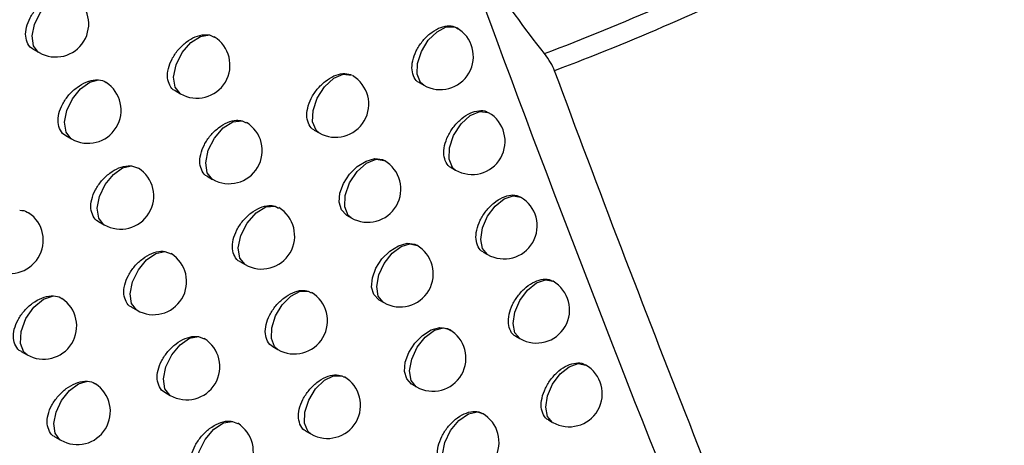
# Model space of a CAD drawing. Header units: millimetres. Extents: x 15458 to 16410, y 10212 to 11278.
# Tile 132 of 139: x 16287 to 16302, y 10966 to 10972. Entities that reach past the tile are written whole.
import ezdxf

# ---------------------------------------------------------------- set-up
doc = ezdxf.new("R2010")
doc.units = ezdxf.units.MM

msp = doc.modelspace()

# ---------------------------------------------------------------- linework, layer by layer
at = {"color": 7, "linetype": 'Continuous', "lineweight": 25}
for p, q in [((16290.05, 10972.003), (16290.12, 10971.969)), ((16287.387, 10971.788), (16287.475, 10971.737)), ((16293.223, 10971.283), (16293.29, 10971.244)), ((16289.53, 10971.162), (16289.611, 10971.115)), ((16294.27, 10970.828), (16294.264, 10970.832)), ((16290.544, 10970.707), (16290.605, 10970.676)), ((16291.635, 10970.567), (16291.709, 10970.524)), ((16287.878, 10970.483), (16287.964, 10970.433)), ((16288.873, 10970.025), (16288.976, 10969.989)), ((16293.704, 10970.001), (16293.77, 10969.962)), ((16290.018, 10969.867), (16290.098, 10969.821)), ((16294.755, 10969.552), (16294.748, 10969.556)), ((16291.042, 10969.418), (16291.094, 10969.388)), ((16288.372, 10969.185), (16288.458, 10969.136)), ((16292.122, 10969.281), (16292.194, 10969.239)), ((16289.376, 10968.732), (16289.471, 10968.697)), ((16294.19, 10968.723), (16294.255, 10968.686)), ((16290.511, 10968.578), (16290.589, 10968.533)), ((16295.245, 10968.28), (16295.237, 10968.285)), ((16291.545, 10968.133), (16291.588, 10968.106)), ((16292.613, 10968.001), (16292.684, 10967.96)), ((16288.871, 10967.892), (16288.955, 10967.843)), ((16289.884, 10967.446), (16289.97, 10967.411)), ((16294.68, 10967.452), (16294.745, 10967.414)), ((16291.008, 10967.295), (16291.085, 10967.25)), ((16287.203, 10967.222), (16287.293, 10967.17)), ((16295.739, 10967.015), (16295.73, 10967.02)), ((16292.054, 10966.853), (16292.086, 10966.83)), ((16293.108, 10966.726), (16293.179, 10966.686)), ((16289.374, 10966.605), (16289.457, 10966.557)), ((16290.397, 10966.164), (16290.474, 10966.13)), ((16295.175, 10966.185), (16295.239, 10966.149)), ((16287.713, 10965.931), (16287.802, 10965.88)), ((16291.509, 10966.017), (16291.585, 10965.973))]:
    msp.add_line(p, q, dxfattribs=at)
at = {"color": 7, "linetype": 'Continuous', "lineweight": 25, "flags": 128}
for points in [[(16287.475, 10971.737), (16287.463, 10971.745), (16287.392, 10971.841), (16287.372, 10971.988), (16287.406, 10972.162), (16287.49, 10972.338), (16287.609, 10972.488), (16287.746, 10972.59), (16287.88, 10972.626)], [(16289.611, 10971.115), (16289.609, 10971.117), (16289.53, 10971.213), (16289.508, 10971.367), (16289.546, 10971.552), (16289.638, 10971.736), (16289.767, 10971.888), (16289.913, 10971.982), (16290.05, 10972.003)], [(16293.29, 10971.244), (16293.241, 10971.287), (16293.191, 10971.41), (16293.197, 10971.574), (16293.256, 10971.755), (16293.359, 10971.924), (16293.492, 10972.053), (16293.631, 10972.124), (16293.757, 10972.125), (16293.79, 10972.11)], [(16291.709, 10970.524), (16291.662, 10970.565), (16291.61, 10970.691), (16291.616, 10970.861), (16291.68, 10971.048), (16291.791, 10971.22), (16291.93, 10971.348), (16292.073, 10971.41), (16292.198, 10971.396)], [(16287.964, 10970.433), (16287.954, 10970.44), (16287.882, 10970.536), (16287.861, 10970.684), (16287.896, 10970.86), (16287.98, 10971.037), (16288.101, 10971.188), (16288.24, 10971.288), (16288.374, 10971.323)], [(16293.77, 10969.962), (16293.724, 10970.001), (16293.672, 10970.127), (16293.678, 10970.299), (16293.742, 10970.486), (16293.854, 10970.659), (16293.993, 10970.787), (16294.138, 10970.848), (16294.262, 10970.833), (16294.27, 10970.828)], [(16290.098, 10969.821), (16290.018, 10969.918), (16289.995, 10970.073), (16290.033, 10970.26), (16290.127, 10970.446), (16290.259, 10970.598), (16290.406, 10970.691), (16290.544, 10970.707)], [(16292.122, 10969.282), (16292.119, 10969.283), (16292.044, 10969.36), (16292.011, 10969.474), (16292.022, 10969.613), (16292.076, 10969.759), (16292.167, 10969.899), (16292.285, 10970.017), (16292.418, 10970.098), (16292.55, 10970.134), (16292.666, 10970.119), (16292.693, 10970.106), (16292.693, 10970.106)], [(16292.194, 10969.239), (16292.149, 10969.277), (16292.095, 10969.405), (16292.102, 10969.578), (16292.168, 10969.768), (16292.282, 10969.942), (16292.424, 10970.068), (16292.569, 10970.126), (16292.693, 10970.106)], [(16288.458, 10969.136), (16288.449, 10969.141), (16288.376, 10969.237), (16288.355, 10969.386), (16288.39, 10969.563), (16288.475, 10969.742), (16288.598, 10969.893), (16288.738, 10969.993), (16288.873, 10970.025)], [(16294.255, 10968.686), (16294.255, 10968.686), (16294.179, 10968.774), (16294.152, 10968.914), (16294.179, 10969.086), (16294.255, 10969.263), (16294.37, 10969.418), (16294.505, 10969.527), (16294.64, 10969.574), (16294.755, 10969.552)], [(16290.589, 10968.533), (16290.51, 10968.628), (16290.486, 10968.784), (16290.525, 10968.974), (16290.621, 10969.161), (16290.755, 10969.314), (16290.904, 10969.405), (16291.042, 10969.418)], [(16288.955, 10967.843), (16288.949, 10967.847), (16288.874, 10967.943), (16288.852, 10968.093), (16288.888, 10968.273), (16288.975, 10968.453), (16289.099, 10968.605), (16289.241, 10968.703), (16289.376, 10968.732)], [(16292.613, 10968.002), (16292.61, 10968.002), (16292.536, 10968.08), (16292.502, 10968.194), (16292.513, 10968.332), (16292.567, 10968.479), (16292.658, 10968.619), (16292.776, 10968.737), (16292.908, 10968.819), (16293.04, 10968.855), (16293.155, 10968.84), (16293.194, 10968.82), (16293.194, 10968.82)], [(16292.684, 10967.96), (16292.677, 10967.964), (16292.603, 10968.057), (16292.581, 10968.202), (16292.612, 10968.376), (16292.693, 10968.552), (16292.81, 10968.704), (16292.947, 10968.808), (16293.082, 10968.849), (16293.194, 10968.82), (16293.194, 10968.82)], [(16294.745, 10967.414), (16294.745, 10967.414), (16294.668, 10967.503), (16294.641, 10967.643), (16294.668, 10967.815), (16294.745, 10967.992), (16294.859, 10968.146), (16294.995, 10968.256), (16295.13, 10968.303), (16295.245, 10968.28)], [(16291.085, 10967.25), (16291.034, 10967.294), (16290.986, 10967.416), (16290.991, 10967.579), (16291.049, 10967.758), (16291.151, 10967.926), (16291.281, 10968.056), (16291.42, 10968.129), (16291.545, 10968.133)], [(16287.293, 10967.17), (16287.246, 10967.21), (16287.193, 10967.342), (16287.203, 10967.522), (16287.275, 10967.716), (16287.396, 10967.89), (16287.543, 10968.012), (16287.691, 10968.06)], [(16293.108, 10966.727), (16293.106, 10966.728), (16293.032, 10966.805), (16292.998, 10966.919), (16293.009, 10967.057), (16293.063, 10967.205), (16293.153, 10967.345), (16293.271, 10967.463), (16293.403, 10967.545), (16293.534, 10967.581), (16293.648, 10967.566), (16293.7, 10967.537), (16293.7, 10967.537)], [(16293.179, 10966.686), (16293.175, 10966.688), (16293.099, 10966.781), (16293.075, 10966.929), (16293.108, 10967.106), (16293.192, 10967.285), (16293.313, 10967.438), (16293.453, 10967.54), (16293.589, 10967.575), (16293.678, 10967.552)], [(16289.457, 10966.557), (16289.453, 10966.559), (16289.376, 10966.655), (16289.354, 10966.806), (16289.39, 10966.988), (16289.479, 10967.169), (16289.605, 10967.322), (16289.748, 10967.419), (16289.884, 10967.446)], [(16295.239, 10966.149), (16295.239, 10966.149), (16295.162, 10966.237), (16295.136, 10966.377), (16295.162, 10966.549), (16295.239, 10966.726), (16295.354, 10966.881), (16295.489, 10966.99), (16295.624, 10967.037), (16295.739, 10967.015)], [(16291.585, 10965.973), (16291.536, 10966.015), (16291.486, 10966.138), (16291.491, 10966.303), (16291.551, 10966.485), (16291.655, 10966.654), (16291.788, 10966.784), (16291.928, 10966.854), (16292.054, 10966.853)], [(16287.802, 10965.88), (16287.79, 10965.887), (16287.719, 10965.983), (16287.698, 10966.129), (16287.732, 10966.303), (16287.814, 10966.479), (16287.933, 10966.629), (16288.07, 10966.731), (16288.204, 10966.769)], [(16293.678, 10965.417), (16293.677, 10965.417), (16293.599, 10965.511), (16293.574, 10965.661), (16293.609, 10965.843), (16293.696, 10966.025), (16293.822, 10966.179), (16293.966, 10966.278), (16294.103, 10966.306), (16294.178, 10966.283)], [(16289.964, 10965.276), (16289.962, 10965.277), (16289.883, 10965.373), (16289.86, 10965.525), (16289.897, 10965.708), (16289.987, 10965.892), (16290.115, 10966.044), (16290.26, 10966.141), (16290.397, 10966.164)]]:
    msp.add_lwpolyline(points, dxfattribs=at)
at = {"color": 7, "linetype": 'Continuous', "lineweight": 25}
for centre, end in [((16287.725, 10972.17), 56.6783), ((16293.54, 10971.677), 60.0027), ((16289.861, 10971.548), 58.4249), ((16288.214, 10970.866), 56.8797), ((16291.959, 10970.957), 59.7085), ((16294.02, 10970.395), 60.0027), ((16290.348, 10970.255), 58.6739), ((16292.444, 10969.672), 59.7945), ((16288.708, 10969.569), 57.4636), ((16294.505, 10969.119), 60.0027), ((16290.839, 10968.966), 58.9133), ((16287.038, 10968.9), 56.158), ((16292.934, 10968.393), 60.0027), ((16289.205, 10968.276), 57.7255), ((16294.995, 10967.847), 60.0027), ((16287.543, 10967.603), 56.399), ((16291.335, 10967.683), 59.1394), ((16293.428, 10967.119), 60.0027), ((16289.707, 10966.99), 57.984), ((16295.489, 10966.582), 60.0027), ((16291.835, 10966.406), 59.3474), ((16288.052, 10966.313), 56.6227), ((16293.928, 10965.85), 60.0027), ((16290.214, 10965.709), 58.2383)]:
    msp.add_arc(centre, 0.5, 240.0027, end, dxfattribs=at)
for points, knots in [([(16290.983, 10949.461), (16290.871, 10949.732), (16290.314, 10951.088), (16288.049, 10956.846), (16284.704, 10966.649), (16282.624, 10975.827), (16281.632, 10980.207)], [0, 0, 0, 0, 0.028073, 0.140368, 0.589777, 1, 1, 1, 1]), ([(16295.115, 10971.721), (16294.81, 10972.113), (16294.524, 10972.504), (16293.992, 10973.285), (16293.744, 10973.678), (16293.3, 10974.441), (16293.103, 10974.813), (16292.845, 10975.357), (16292.766, 10975.536), (16292.619, 10975.888), (16292.551, 10976.063), (16292.25, 10976.914), (16292.121, 10977.522), (16292.102, 10978.192), (16292.106, 10978.321), (16292.127, 10978.565), (16292.146, 10978.681), (16292.221, 10979.009), (16292.3, 10979.203), (16292.408, 10979.371)], [0, 0, 0, 0, 0.125, 0.125, 0.25, 0.25, 0.375, 0.375, 0.4375, 0.4375, 0.5, 0.5, 0.75, 0.75, 0.8125, 0.8125, 0.875, 0.875, 1, 1, 1, 1]), ([(16283.823, 10976.393), (16283.908, 10976.025), (16284.078, 10975.285), (16284.345, 10974.172), (16284.622, 10973.048), (16284.911, 10971.915), (16285.212, 10970.772), (16285.524, 10969.619), (16285.849, 10968.457), (16286.187, 10967.285), (16286.589, 10965.929), (16287.068, 10964.374), (16287.633, 10962.608), (16288.033, 10961.422), (16288.237, 10960.818)], [0, 0, 0, 0, 0.068521, 0.138009, 0.208467, 0.2799, 0.352312, 0.425707, 0.500091, 0.575469, 0.651844, 0.763432, 0.879476, 1, 1, 1, 1]), ([(16295.115, 10971.721), (16296.315, 10972.178), (16297.496, 10972.695), (16299.815, 10973.836), (16300.95, 10974.458), (16302.06, 10975.132)], [0, 0, 0, 0, 0.5, 0.5, 1, 1, 1, 1]), ([(16302.062, 10974.784), (16300.977, 10974.125), (16299.867, 10973.519), (16297.598, 10972.408), (16296.442, 10971.905), (16295.268, 10971.463)], [0, 0, 0, 0, 0.5, 0.5, 1, 1, 1, 1]), ([(16293.962, 10973.089), (16295.098, 10969.986), (16296.277, 10966.927), (16298.723, 10960.897), (16299.99, 10957.928), (16301.298, 10955.007)], [0, 0, 0, 0, 0.5, 0.5, 1, 1, 1, 1]), ([(16287.388, 10971.788), (16287.386, 10971.789), (16287.348, 10971.8), (16287.301, 10971.866), (16287.264, 10971.979), (16287.277, 10972.12), (16287.334, 10972.266), (16287.431, 10972.406), (16287.558, 10972.522), (16287.7, 10972.602), (16287.81, 10972.628), (16287.867, 10972.627), (16287.88, 10972.626)], [0, 0, 0, 0, 0.003829, 0.124132, 0.242479, 0.359648, 0.476936, 0.595565, 0.716149, 0.838437, 0.961409, 1, 1, 1, 1]), ([(16289.531, 10971.163), (16289.53, 10971.163), (16289.492, 10971.174), (16289.446, 10971.239), (16289.409, 10971.352), (16289.422, 10971.493), (16289.478, 10971.641), (16289.573, 10971.782), (16289.697, 10971.9), (16289.836, 10971.981), (16289.959, 10972.013), (16290.024, 10972.006), (16290.05, 10972.003)], [0, 0, 0, 0, 0.003279, 0.118942, 0.233221, 0.346676, 0.460244, 0.574795, 0.690748, 0.807887, 0.925464, 1, 1, 1, 1]), ([(16293.223, 10971.284), (16293.222, 10971.284), (16293.186, 10971.294), (16293.142, 10971.358), (16293.105, 10971.47), (16293.117, 10971.613), (16293.171, 10971.763), (16293.262, 10971.907), (16293.381, 10972.028), (16293.515, 10972.112), (16293.645, 10972.148), (16293.749, 10972.141), (16293.792, 10972.103), (16293.807, 10972.089)], [0, 0, 0, 0, 0.00234, 0.106434, 0.209897, 0.312987, 0.416145, 0.519773, 0.624046, 0.728838, 0.833792, 0.938503, 1, 1, 1, 1]), ([(16291.635, 10970.567), (16291.635, 10970.568), (16291.598, 10970.578), (16291.553, 10970.643), (16291.516, 10970.755), (16291.528, 10970.897), (16291.583, 10971.046), (16291.677, 10971.189), (16291.798, 10971.308), (16291.933, 10971.391), (16292.068, 10971.427), (16292.154, 10971.416), (16292.193, 10971.399), (16292.198, 10971.396)], [0, 0, 0, 0, 0.002731, 0.111656, 0.21966, 0.327119, 0.434669, 0.542895, 0.652062, 0.762004, 0.872208, 0.982068, 1, 1, 1, 1]), ([(16303.955, 10950.685), (16303.761, 10951.101), (16303.565, 10951.52), (16303.178, 10952.357), (16302.985, 10952.777), (16302.41, 10954.04), (16302.03, 10954.886), (16300.901, 10957.435), (16300.163, 10959.151), (16297.991, 10964.345), (16296.601, 10967.871), (16295.268, 10971.463)], [0, 0, 0, 0, 0.0625, 0.0625, 0.125, 0.125, 0.25, 0.25, 0.5, 0.5, 1, 1, 1, 1]), ([(16287.878, 10970.484), (16287.877, 10970.485), (16287.838, 10970.496), (16287.792, 10970.562), (16287.755, 10970.675), (16287.768, 10970.816), (16287.825, 10970.962), (16287.922, 10971.102), (16288.047, 10971.218), (16288.189, 10971.298), (16288.301, 10971.326), (16288.359, 10971.323), (16288.374, 10971.323)], [0, 0, 0, 0, 0.003741, 0.123319, 0.24106, 0.3577, 0.474463, 0.592498, 0.712376, 0.833851, 0.955956, 1, 1, 1, 1]), ([(16288.374, 10971.323), (16288.416, 10971.318), (16288.459, 10971.314), (16288.485, 10971.285), (16288.487, 10971.284)], [0, 0, 0, 0, 0.952062, 1, 1, 1, 1]), ([(16293.704, 10970.001), (16293.703, 10970.001), (16293.667, 10970.011), (16293.623, 10970.075), (16293.587, 10970.187), (16293.598, 10970.33), (16293.652, 10970.481), (16293.743, 10970.625), (16293.862, 10970.745), (16293.995, 10970.83), (16294.124, 10970.865), (16294.218, 10970.862), (16294.253, 10970.833), (16294.261, 10970.827)], [0, 0, 0, 0, 0.002378, 0.1098335, 0.2166778, 0.3231631, 0.4297159, 0.5367265, 0.6443622, 0.7524972, 0.8607865, 0.9688379, 1, 1, 1, 1]), ([(16290.019, 10969.868), (16290.018, 10969.868), (16289.98, 10969.879), (16289.935, 10969.944), (16289.898, 10970.057), (16289.91, 10970.198), (16289.967, 10970.347), (16290.061, 10970.488), (16290.185, 10970.606), (16290.323, 10970.687), (16290.448, 10970.721), (16290.516, 10970.711), (16290.544, 10970.707)], [0, 0, 0, 0, 0.003196, 0.117927, 0.231363, 0.344033, 0.456815, 0.570525, 0.68555, 0.801681, 0.918213, 1, 1, 1, 1]), ([(16288.373, 10969.186), (16288.372, 10969.186), (16288.333, 10969.197), (16288.287, 10969.263), (16288.25, 10969.376), (16288.263, 10969.517), (16288.32, 10969.664), (16288.416, 10969.803), (16288.542, 10969.921), (16288.682, 10970.001), (16288.796, 10970.029), (16288.856, 10970.026), (16288.873, 10970.025)], [0, 0, 0, 0, 0.003653, 0.122478, 0.239579, 0.355651, 0.471849, 0.589252, 0.708393, 0.829029, 0.950244, 1, 1, 1, 1]), ([(16294.19, 10968.724), (16294.189, 10968.724), (16294.153, 10968.734), (16294.109, 10968.798), (16294.073, 10968.91), (16294.084, 10969.053), (16294.138, 10969.204), (16294.229, 10969.348), (16294.347, 10969.469), (16294.48, 10969.554), (16294.609, 10969.589), (16294.702, 10969.586), (16294.737, 10969.557), (16294.745, 10969.551)], [0, 0, 0, 0, 0.002342, 0.109791, 0.216668, 0.323209, 0.429816, 0.536855, 0.644479, 0.75257, 0.860802, 0.968809, 1, 1, 1, 1]), ([(16287.181, 10969.356), (16287.224, 10969.352), (16287.276, 10969.348), (16287.308, 10969.317), (16287.314, 10969.311)], [0, 0, 0, 0, 0.814799, 1, 1, 1, 1]), ([(16290.511, 10968.579), (16290.51, 10968.579), (16290.473, 10968.59), (16290.427, 10968.655), (16290.391, 10968.768), (16290.403, 10968.909), (16290.459, 10969.058), (16290.553, 10969.199), (16290.676, 10969.317), (16290.814, 10969.399), (16290.942, 10969.433), (16291.012, 10969.422), (16291.042, 10969.418)], [0, 0, 0, 0, 0.0031137, 0.1168676, 0.2294116, 0.3412421, 0.4531845, 0.5660017, 0.6800514, 0.7951315, 0.9105797, 1, 1, 1, 1]), ([(16288.872, 10967.893), (16288.87, 10967.893), (16288.832, 10967.904), (16288.786, 10967.97), (16288.749, 10968.083), (16288.762, 10968.224), (16288.819, 10968.371), (16288.915, 10968.511), (16289.04, 10968.628), (16289.18, 10968.709), (16289.296, 10968.738), (16289.357, 10968.734), (16289.376, 10968.732)], [0, 0, 0, 0, 0.003566, 0.121608, 0.238033, 0.353496, 0.469088, 0.585821, 0.70419, 0.823958, 0.94426, 1, 1, 1, 1]), ([(16294.68, 10967.452), (16294.68, 10967.452), (16294.644, 10967.462), (16294.6, 10967.526), (16294.564, 10967.638), (16294.575, 10967.781), (16294.628, 10967.932), (16294.719, 10968.076), (16294.837, 10968.197), (16294.969, 10968.283), (16295.098, 10968.318), (16295.191, 10968.315), (16295.226, 10968.286), (16295.234, 10968.28)], [0, 0, 0, 0, 0.0023065, 0.1097506, 0.2166582, 0.323253, 0.4299113, 0.5369754, 0.6445887, 0.7526368, 0.8608148, 0.9687807, 1, 1, 1, 1]), ([(16291.008, 10967.295), (16291.007, 10967.296), (16290.97, 10967.306), (16290.925, 10967.371), (16290.888, 10967.484), (16290.9, 10967.625), (16290.956, 10967.774), (16291.05, 10967.916), (16291.173, 10968.034), (16291.309, 10968.116), (16291.441, 10968.152), (16291.512, 10968.139), (16291.545, 10968.133)], [0, 0, 0, 0, 0.0030321, 0.1157598, 0.227357, 0.338291, 0.4493359, 0.5612046, 0.6742275, 0.7882098, 0.902529, 1, 1, 1, 1]), ([(16287.203, 10967.223), (16287.202, 10967.223), (16287.163, 10967.235), (16287.117, 10967.301), (16287.079, 10967.414), (16287.093, 10967.555), (16287.15, 10967.701), (16287.248, 10967.84), (16287.374, 10967.956), (16287.517, 10968.035), (16287.625, 10968.061), (16287.68, 10968.06), (16287.691, 10968.06)], [0, 0, 0, 0, 0.00401, 0.125277, 0.24446, 0.362394, 0.480463, 0.599962, 0.721547, 0.844956, 0.969106, 1, 1, 1, 1]), ([(16287.691, 10968.06), (16287.733, 10968.056), (16287.782, 10968.052), (16287.813, 10968.021), (16287.817, 10968.016)], [0, 0, 0, 0, 0.848806, 1, 1, 1, 1]), ([(16289.375, 10966.605), (16289.374, 10966.606), (16289.336, 10966.617), (16289.29, 10966.682), (16289.253, 10966.795), (16289.266, 10966.936), (16289.323, 10967.084), (16289.418, 10967.224), (16289.543, 10967.342), (16289.682, 10967.422), (16289.8, 10967.452), (16289.863, 10967.447), (16289.884, 10967.446)], [0, 0, 0, 0, 0.003479, 0.120707, 0.236416, 0.351229, 0.466171, 0.582194, 0.699756, 0.818626, 0.937987, 1, 1, 1, 1]), ([(16295.176, 10966.186), (16295.175, 10966.186), (16295.139, 10966.196), (16295.096, 10966.26), (16295.059, 10966.372), (16295.071, 10966.514), (16295.124, 10966.666), (16295.214, 10966.81), (16295.331, 10966.932), (16295.463, 10967.017), (16295.592, 10967.052), (16295.685, 10967.05), (16295.719, 10967.021), (16295.727, 10967.015)], [0, 0, 0, 0, 0.0022726, 0.1097119, 0.216649, 0.3232942, 0.4300007, 0.5370887, 0.6446912, 0.752699, 0.8608262, 0.9687533, 1, 1, 1, 1]), ([(16291.509, 10966.017), (16291.508, 10966.018), (16291.471, 10966.028), (16291.426, 10966.093), (16291.389, 10966.205), (16291.402, 10966.347), (16291.457, 10966.496), (16291.551, 10966.638), (16291.673, 10966.757), (16291.81, 10966.839), (16291.944, 10966.876), (16292.018, 10966.86), (16292.054, 10966.853)], [0, 0, 0, 0, 0.002951, 0.114598, 0.225189, 0.335165, 0.445249, 0.556109, 0.668049, 0.780881, 0.894021, 1, 1, 1, 1]), ([(16287.714, 10965.932), (16287.712, 10965.932), (16287.674, 10965.943), (16287.627, 10966.01), (16287.59, 10966.123), (16287.603, 10966.263), (16287.661, 10966.41), (16287.758, 10966.549), (16287.884, 10966.665), (16288.026, 10966.745), (16288.136, 10966.771), (16288.192, 10966.77), (16288.204, 10966.769)], [0, 0, 0, 0, 0.003919, 0.124507, 0.243134, 0.360593, 0.47819, 0.597146, 0.718072, 0.840711, 0.964031, 1, 1, 1, 1]), ([(16288.204, 10966.769), (16288.246, 10966.765), (16288.293, 10966.761), (16288.322, 10966.731), (16288.325, 10966.728)], [0, 0, 0, 0, 0.887012, 1, 1, 1, 1]), ([(16293.609, 10965.458), (16293.608, 10965.458), (16293.571, 10965.468), (16293.527, 10965.532), (16293.491, 10965.644), (16293.503, 10965.787), (16293.557, 10965.937), (16293.649, 10966.08), (16293.768, 10966.201), (16293.903, 10966.285), (16294.034, 10966.32), (16294.127, 10966.314), (16294.164, 10966.288), (16294.173, 10966.282)], [0, 0, 0, 0, 0.00252, 0.109954, 0.216678, 0.32299, 0.429386, 0.536317, 0.643978, 0.752227, 0.860662, 0.968818, 1, 1, 1, 1]), ([(16289.882, 10965.324), (16289.881, 10965.324), (16289.843, 10965.335), (16289.798, 10965.4), (16289.761, 10965.513), (16289.774, 10965.654), (16289.83, 10965.802), (16289.926, 10965.943), (16290.05, 10966.061), (16290.189, 10966.141), (16290.309, 10966.173), (16290.373, 10966.166), (16290.397, 10966.164)], [0, 0, 0, 0, 0.003394, 0.119771, 0.234725, 0.348844, 0.463091, 0.578361, 0.695078, 0.813019, 0.931409, 1, 1, 1, 1])]:
    msp.add_open_spline(points, degree=3, knots=knots, dxfattribs=at)
msp.add_open_spline([(16295.268, 10971.463), (16295.239, 10971.54), (16295.186, 10971.63), (16295.115, 10971.721)], degree=3, dxfattribs=at)

doc.saveas('drawing.dxf')
